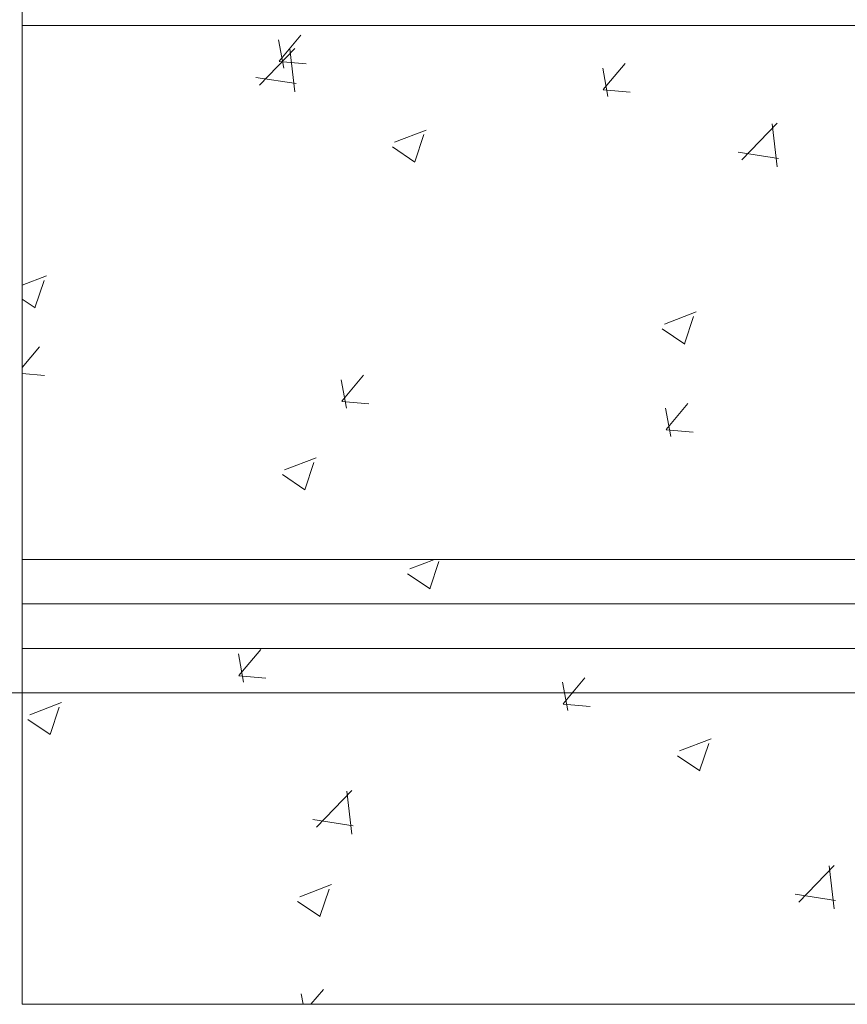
# Model space of a CAD drawing. Header units: feet. Extents: x 8 to 127, y 6 to 90.
# Tile 75 of 256: x 36.714 to 37.179, y 49.85 to 50.403. Entities that reach past the tile are written whole.
import ezdxf

# ---------------------------------------------------------------- set-up
doc = ezdxf.new("R2010")
doc.units = ezdxf.units.FT
doc.header["$MEASUREMENT"] = 0
for name, color, linetype in [('Alvenaria', 7, 'Continuous'), ('ESQUADRIAS', 252, 'Continuous'), ('MOBILIÁRIO2', 250, 'Continuous'), ('NO ESPESSURA', 250, 'Continuous')]:
    doc.layers.add(name, color=color, linetype=linetype)

msp = doc.modelspace()

# ---------------------------------------------------------------- linework, layer by layer
at = {"layer": 'Alvenaria', "lineweight": 5}
for p, q in [((36.71522, 50.02504), (36.71522, 51.40004)), ((36.64022, 50.02504), (36.71522, 50.02504))]:
    msp.add_line(p, q, dxfattribs=at)
at = {"layer": 'ESQUADRIAS', "lineweight": 5}
for p, q in [((36.71522, 50.10004), (38.21522, 50.10004)), ((36.71522, 50.07504), (38.21522, 50.07504)), ((36.71522, 50.05004), (38.21522, 50.05004)), ((36.71522, 50.02504), (38.21522, 50.02504))]:
    msp.add_line(p, q, dxfattribs=at)
at = {"layer": 'MOBILIÁRIO2', "lineweight": 5}
for p, q in [((36.71522, 50.40004), (38.21522, 50.40004)), ((36.71522, 50.10004), (38.21522, 50.10004)), ((36.71522, 49.85004), (36.71522, 50.02504)), ((38.21522, 49.85004), (36.71522, 49.85004))]:
    msp.add_line(p, q, dxfattribs=at)
at = {"layer": 'NO ESPESSURA', "linetype": 'Continuous', "lineweight": 5}
for p, q in [((36.85968, 50.38007), (36.87192, 50.39466)), ((36.86228, 50.3762), (36.85934, 50.39212)), ((36.84868, 50.36663), (36.86846, 50.38725)), ((36.86849, 50.36281), (36.86568, 50.38693)), ((36.85966, 50.37985), (36.87484, 50.37852)), ((37.04186, 50.36413), (37.05411, 50.37873)), ((37.04446, 50.36026), (37.04153, 50.37618)), ((36.84662, 50.37099), (36.86921, 50.36749)), ((37.04184, 50.36391), (37.05703, 50.36258)), ((37.11976, 50.32459), (37.13954, 50.34521)), ((37.13957, 50.32076), (37.13676, 50.34489)), ((36.92454, 50.33457), (36.94233, 50.3414)), ((36.93585, 50.32346), (36.941, 50.3388)), ((36.92334, 50.33192), (36.93597, 50.32339)), ((37.1177, 50.32895), (37.14029, 50.32545)), ((36.71522, 50.25422), (36.72891, 50.25948)), ((36.72244, 50.24153), (36.72759, 50.25688)), ((36.71522, 50.24642), (36.72255, 50.24147)), ((37.07616, 50.23231), (37.09394, 50.23913)), ((37.08747, 50.22119), (37.09262, 50.23654)), ((37.07495, 50.22965), (37.08759, 50.22113)), ((36.71522, 50.20791), (36.72498, 50.21955)), ((36.71522, 50.20452), (36.7279, 50.20341)), ((36.71534, 50.20108), (36.71522, 50.20175)), ((36.89752, 50.18514), (36.89458, 50.20106)), ((36.89492, 50.18901), (36.90717, 50.20361)), ((36.8949, 50.18879), (36.91008, 50.18747)), ((37.07971, 50.1692), (37.07677, 50.18513)), ((37.07711, 50.17308), (37.08935, 50.18767)), ((37.07709, 50.17286), (37.09227, 50.17153)), ((36.86274, 50.15038), (36.88052, 50.15721)), ((36.87405, 50.13927), (36.8792, 50.15462)), ((36.86153, 50.14773), (36.87417, 50.13921)), ((36.93305, 50.09469), (36.94701, 50.10004)), ((36.94437, 50.08358), (36.94952, 50.09893)), ((36.93185, 50.09204), (36.94449, 50.08352)), ((36.83975, 50.03105), (36.83681, 50.04697)), ((36.83709, 50.03491), (36.84934, 50.04951)), ((36.83707, 50.03469), (36.85226, 50.03337)), ((37.02193, 50.01511), (37.019, 50.03104)), ((37.01928, 50.01897), (37.03152, 50.03357)), ((36.71963, 50.01276), (36.73742, 50.01959)), ((37.01926, 50.01875), (37.03444, 50.01743)), ((36.73095, 50.00165), (36.7361, 50.017)), ((36.71843, 50.01012), (36.73107, 50.00159)), ((37.08467, 49.99242), (37.10245, 49.99925)), ((37.09598, 49.98131), (37.10113, 49.99666)), ((37.08347, 49.98977), (37.0961, 49.98125)), ((36.88072, 49.94956), (36.9005, 49.97018)), ((36.90054, 49.94574), (36.89773, 49.96986)), ((36.87867, 49.95391), (36.90126, 49.9504)), ((37.1518, 49.90752), (37.17158, 49.92814)), ((37.17162, 49.9037), (37.16881, 49.92782)), ((36.87125, 49.9105), (36.88903, 49.91733)), ((36.88257, 49.89939), (36.88772, 49.91474)), ((36.87005, 49.90785), (36.88268, 49.89933)), ((37.14975, 49.91186), (37.17234, 49.90836)), ((36.87753, 49.85004), (36.88458, 49.85845)), ((36.87314, 49.85004), (36.87205, 49.85592))]:
    msp.add_line(p, q, dxfattribs=at)

doc.saveas('drawing.dxf')
